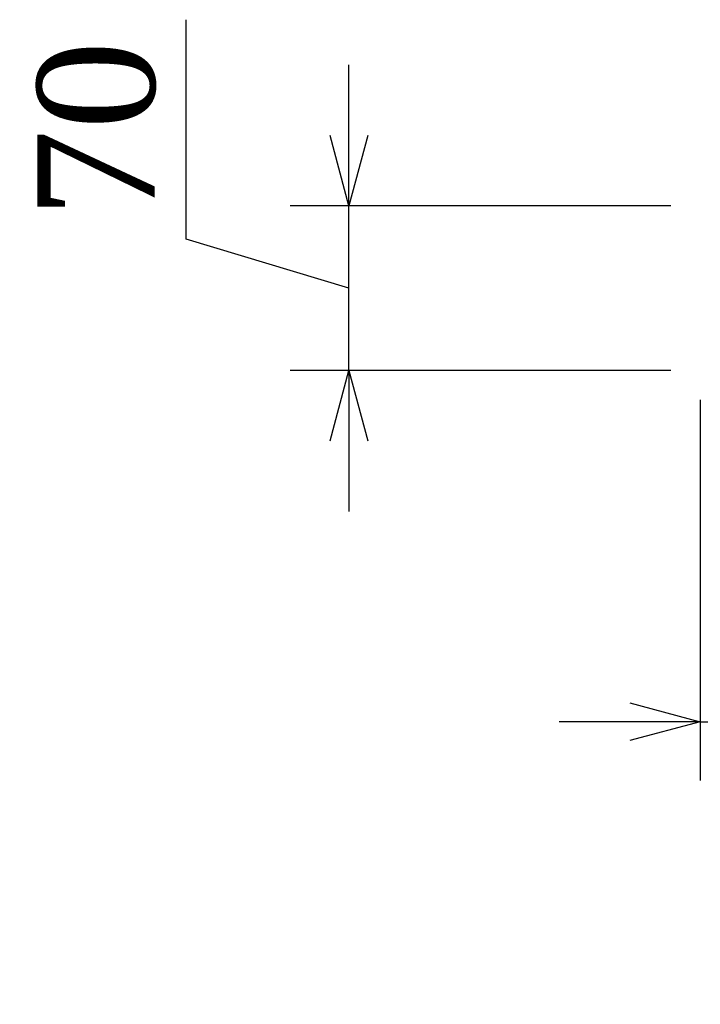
# Model space of a CAD drawing. Header units: millimetres. Extents: x -40905 to 78147, y -92581 to -42687.
# Tile 28 of 38: x 27920 to 28210, y -44637 to -44218. Entities that reach past the tile are written whole.
import ezdxf

# ---------------------------------------------------------------- set-up
doc = ezdxf.new("R2010")
doc.units = ezdxf.units.MM
doc.styles.get("Standard").update_dxf_attribs({"font": 'times.ttf'})
doc.dimstyles.new('ISO-25', dxfattribs={"dimscale": 50, "dimtxt": 2.5, "dimasz": 1.5, "dimexe": 1.25, "dimexo": 0.625, "dimtad": 1, "dimdec": 0, "dimtxsty": 'Standard', "dimblk": 'OPEN30', "dimcen": 2.5, "dimadec": 0, "dimazin": 0, "dimtfac": 1, "dimtdec": 0, "dimtmove": 0, "dimatfit": 3, "dimldrblk": 'OPEN30', "dimfxl": 1, "dimarcsym": 0})

# ---------------------------------------------------------------- blocks, each defined once
blk = doc.blocks.new('_Open30')
at = {"color": 0, "linetype": 'ByBlock', "lineweight": -2}
for p, q in [((-1, 0.268), (0, 0)), ((0, 0), (-1, -0.268)), ((0, 0), (-1, 0))]:
    blk.add_line(p, q, dxfattribs=at)
blk = doc.blocks.new('*D245')
at = {"color": 0, "lineweight": -2, "transparency": 16777216}
for p, q in [((27990.79, -44311.58), (27990.79, -44218.12)), ((28060.05, -44267.36), (28060.05, -44237.36)), ((28197.04, -44297.36), (28035.05, -44297.36)), ((28060.05, -44367.36), (28060.05, -44297.36)), ((28060.05, -44367.36), (28060.05, -44297.36)), ((28060.05, -44332.36), (27990.79, -44311.58)), ((28197.04, -44367.36), (28035.05, -44367.36)), ((28060.05, -44397.36), (28060.05, -44427.36))]:
    blk.add_line(p, q, dxfattribs=at)
at = {"layer": 'Defpoints', "color": 0, "lineweight": 5, "transparency": 16777216}
for p in [(28060.05, -44297.36), (28209.54, -44297.36), (28209.54, -44367.36)]:
    blk.add_point(p, dxfattribs=at)
at = {"color": 0, "lineweight": -2, "transparency": 16777216, "xscale": 30, "yscale": 30, "zscale": 30}
for p, rotation in [((28060.05, -44297.36), 270), ((28060.05, -44367.36), 90)]:
    blk.add_blockref('_Open30', p, dxfattribs=dict(at, rotation=rotation))
at = {"color": 0, "lineweight": 5, "transparency": 16777216, "insert": (27952.79, -44264.85), "char_height": 50, "attachment_point": 5, "rotation": 90}
blk.add_mtext('70', dxfattribs=at)
blk = doc.blocks.new('*D246')
at = {"color": 0, "lineweight": -2, "transparency": 16777216}
for p, q in [((28209.54, -44379.86), (28209.54, -44541.85)), ((28279.54, -44379.86), (28279.54, -44541.85)), ((28179.54, -44516.85), (28149.54, -44516.85)), ((28209.54, -44516.85), (28279.54, -44516.85)), ((28209.54, -44516.85), (28279.54, -44516.85)), ((28244.54, -44516.85), (28280.62, -44637.11)), ((28309.54, -44516.85), (28339.54, -44516.85)), ((28280.62, -44637.11), (28374.08, -44637.11))]:
    blk.add_line(p, q, dxfattribs=at)
at = {"layer": 'Defpoints', "color": 0, "lineweight": 5, "transparency": 16777216}
for p in [(28209.54, -44367.36), (28279.54, -44367.36), (28279.54, -44516.85)]:
    blk.add_point(p, dxfattribs=at)
at = {"color": 0, "lineweight": -2, "transparency": 16777216, "xscale": 30, "yscale": 30, "zscale": 30}
blk.add_blockref('_Open30', (28209.54, -44516.85), dxfattribs=at)
at = {"color": 0, "lineweight": -2, "transparency": 16777216, "xscale": 30, "yscale": 30, "zscale": 30, "rotation": 180}
blk.add_blockref('_Open30', (28279.54, -44516.85), dxfattribs=at)
at = {"color": 0, "lineweight": 5, "transparency": 16777216, "insert": (28327.35, -44599.11), "char_height": 50, "attachment_point": 5}
blk.add_mtext('70', dxfattribs=at)

msp = doc.modelspace()

# ---------------------------------------------------------------- dimensions: what is measured, and where the dimension line sits
at = {"color": 1, "lineweight": 5}
dim = msp.add_linear_dim(base=(28060.05, -44297.36, -2612.78), p1=(28209.54, -44367.36, -2612.78), p2=(28209.54, -44297.36, -2612.78), angle=90, dimstyle='ISO-25', override={"dimscale": 20, "dimtmove": 1}, dxfattribs=at)
dim.commit()
dim.dimension.update_dxf_attribs({"geometry": '*D245', "text_midpoint": (27952.79, -44299.08, -2612.78)})
dim = msp.add_linear_dim(base=(28279.54, -44516.85, -2612.78), p1=(28209.54, -44367.36, -2612.78), p2=(28279.54, -44367.36, -2612.78), dimstyle='ISO-25', override={"dimscale": 20, "dimtmove": 1}, dxfattribs=at)
dim.commit()
dim.dimension.update_dxf_attribs({"geometry": '*D246', "text_midpoint": (28293.12, -44599.11, -2612.78)})

doc.saveas('drawing.dxf')
